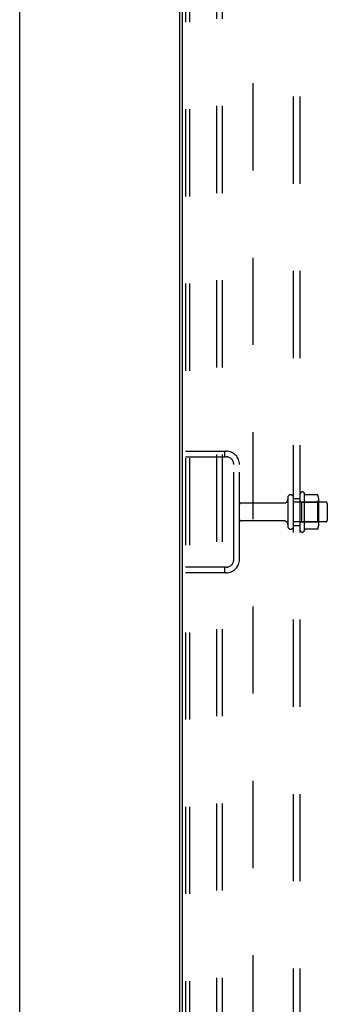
# Model space of a CAD drawing. Header units: inches. Extents: x 0 to 293, y 0 to 190.
# Tile 6 of 30: x 0 to 5.69, y 88.33 to 106.54. Entities that reach past the tile are written whole.
import ezdxf

# ---------------------------------------------------------------- set-up
doc = ezdxf.new("R2010")
doc.units = ezdxf.units.IN
doc.header["$LTSCALE"] = 16.12069
doc.header["$MEASUREMENT"] = 0
doc.linetypes.add('HIDDEN', pattern=[0.2, 0.1, -0.1])
doc.layers.get('0').update_dxf_attribs({"linetype": 'CONTINUOUS'})
doc.layers.add('DEFAULT_2', color=8, linetype='HIDDEN')
doc.layers.add('SUBPANEL', color=7, linetype='CONTINUOUS')

msp = doc.modelspace()

# ---------------------------------------------------------------- linework, layer by layer
at = {"color": 7, "linetype": 'Continuous'}
for p, q in [((0, 0), (0, 189.655)), ((2.96, 53.54), (2.96, 137.332)), ((3.012, 53.592), (3.012, 137.28))]:
    msp.add_line(p, q, dxfattribs=at)
at = {"layer": 'DEFAULT_2', "color": 8, "linetype": 'HIDDEN'}
for p, q in [((3.064, 137.124), (3.064, 53.749)), ((3.138, 137.124), (3.138, 53.749)), ((3.639, 137.186), (3.639, 53.686)), ((3.743, 137.186), (3.743, 53.686)), ((3.064, 98.561), (3.818, 98.561)), ((3.786, 98.561), (3.786, 98.457)), ((3.064, 98.457), (3.818, 98.457)), ((3.96, 96.558), (3.96, 98.315)), ((4.064, 96.558), (4.064, 98.315)), ((5.189, 97.102), (5.189, 97.77)), ((5.259, 97.792), (5.259, 97.08)), ((4.896, 97.602), (4.094, 97.602)), ((4.958, 97.701), (4.958, 97.172)), ((5.064, 97.172), (5.064, 97.701)), ((5.659, 97.619), (5.064, 97.619)), ((5.209, 97.62), (5.189, 97.64)), ((5.209, 97.62), (5.209, 97.253)), ((5.209, 97.62), (5.505, 97.62)), ((5.504, 97.755), (5.286, 97.755)), ((5.505, 97.62), (5.525, 97.64)), ((5.505, 97.62), (5.505, 97.253)), ((5.525, 97.692), (5.525, 97.18)), ((5.689, 97.589), (5.689, 97.283)), ((4.896, 97.27), (4.094, 97.27)), ((5.659, 97.253), (5.064, 97.253)), ((5.209, 97.253), (5.189, 97.233)), ((5.209, 97.253), (5.505, 97.253)), ((5.505, 97.253), (5.525, 97.233)), ((5.504, 97.117), (5.286, 97.117)), ((3.818, 96.415), (3.064, 96.415)), ((3.818, 96.311), (3.064, 96.311)), ((3.786, 96.415), (3.786, 96.311))]:
    msp.add_line(p, q, dxfattribs=at)
for points in [[(5.286, 97.755), (5.285, 97.755), (5.283, 97.755), (5.282, 97.756), (5.282, 97.756), (5.281, 97.756), (5.28, 97.757), (5.28, 97.757), (5.279, 97.757), (5.279, 97.758), (5.279, 97.758), (5.278, 97.758), (5.278, 97.759), (5.278, 97.759), (5.278, 97.759), (5.277, 97.759), (5.277, 97.76), (5.277, 97.76), (5.277, 97.76)], [(5.513, 97.749), (5.512, 97.75), (5.511, 97.752), (5.51, 97.753), (5.509, 97.754), (5.507, 97.754), (5.505, 97.755), (5.504, 97.755)], [(5.277, 97.112), (5.277, 97.112), (5.277, 97.112), (5.277, 97.113), (5.278, 97.113), (5.278, 97.113), (5.278, 97.114), (5.278, 97.114), (5.279, 97.114), (5.279, 97.114), (5.279, 97.115), (5.28, 97.115), (5.28, 97.116), (5.281, 97.116), (5.282, 97.116), (5.282, 97.117), (5.283, 97.117), (5.285, 97.117), (5.286, 97.117)], [(5.513, 97.123), (5.512, 97.122), (5.511, 97.12), (5.51, 97.119), (5.509, 97.118), (5.507, 97.118), (5.505, 97.117), (5.504, 97.117)]]:
    msp.add_lwpolyline(points, dxfattribs=at)
for centre, radius, start, end in [((3.818, 98.315), 0.246, 0, 90), ((3.818, 98.315), 0.142, 0, 90), ((5.228, 97.77), 0.0384, 34.4497, 180), ((4.659, 97.436), 0.698, 27.6814, 30.6631), ((4.094, 97.572), 0.03, 90, 180), ((4.896, 97.665), 0.0625, 270, 360), ((5.011, 97.701), 0.053, 0, 180), ((5.384, 97.692), 0.141, 0, 23.95), ((5.659, 97.589), 0.03, 0, 90), ((4.094, 97.3), 0.03, 180, 270), ((4.896, 97.208), 0.0625, 0, 90), ((5.659, 97.283), 0.03, 270, 360), ((5.011, 97.172), 0.053, 180, 360), ((5.228, 97.102), 0.0384, 180, 325.5503), ((4.659, 97.436), 0.698, 329.3369, 332.3186), ((5.384, 97.18), 0.141, 336.05, 360), ((3.818, 96.558), 0.246, 270, 360), ((3.818, 96.558), 0.142, 270, 360)]:
    msp.add_arc(centre, radius, start, end, dxfattribs=at)
at = {"layer": 'SUBPANEL', "color": 8, "linetype": 'HIDDEN'}
for p, q in [((5.064, 61.592), (5.064, 133.28)), ((5.189, 61.592), (5.189, 133.28)), ((4.314, 131.155), (4.314, 63.717)), ((5.064, 97.686), (5.189, 97.686)), ((5.064, 97.186), (5.189, 97.186))]:
    msp.add_line(p, q, dxfattribs=at)

doc.saveas('drawing.dxf')
